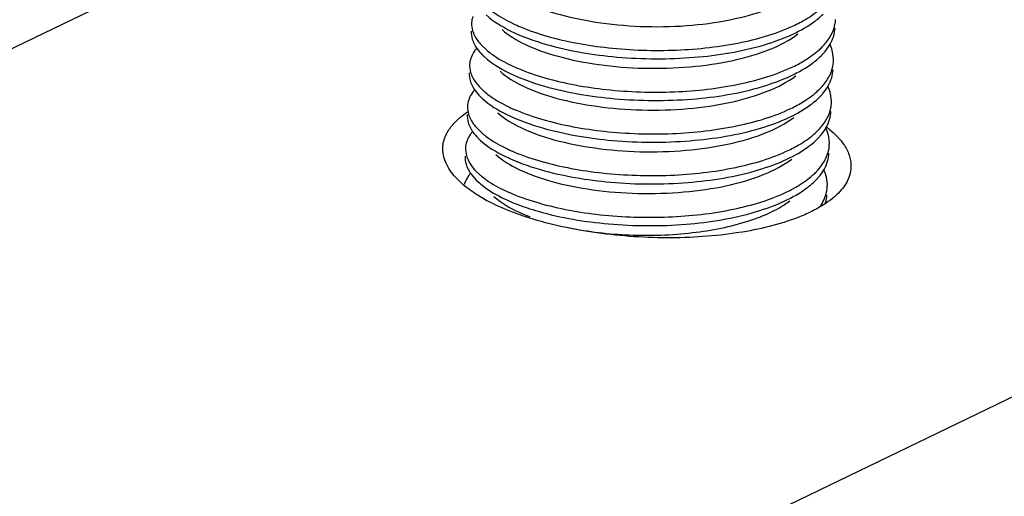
# Model space of a CAD drawing. Header units: millimetres. Extents: x -24622 to 2009, y -1603 to 2074.
# Tile 114 of 256: x -1432 to -1421, y 1072 to 1077. Entities that reach past the tile are written whole.
import ezdxf

# ---------------------------------------------------------------- set-up
doc = ezdxf.new("R2010")
doc.units = ezdxf.units.MM
doc.layers.add('02___PRT_ALL_AXES', color=7, linetype='Continuous')

msp = doc.modelspace()

# ---------------------------------------------------------------- linework, layer by layer
at = {"color": 7, "linetype": 'Continuous'}
for p, q in [((-1424.983, 1070.895), (-1383.155, 1091.118)), ((-1435.594, 1074.927), (-1430.026, 1077.619)), ((-1426.525, 1076.931), (-1426.498, 1076.878)), ((-1426.437, 1076.896), (-1426.378, 1076.84)), ((-1422.577, 1076.854), (-1422.598, 1076.906)), ((-1426.548, 1076.472), (-1426.52, 1076.418)), ((-1426.459, 1076.437), (-1426.401, 1076.38)), ((-1422.6, 1076.394), (-1422.621, 1076.446)), ((-1426.57, 1076.012), (-1426.543, 1075.958)), ((-1426.482, 1075.977), (-1426.423, 1075.92)), ((-1422.623, 1075.935), (-1422.643, 1075.986)), ((-1426.593, 1075.552), (-1426.565, 1075.499)), ((-1426.505, 1075.517), (-1426.446, 1075.461)), ((-1422.645, 1075.475), (-1422.666, 1075.527))]:
    msp.add_line(p, q, dxfattribs=at)
for centre, radius, start, end in [((-1423.682, 1078.572), 1.617, 295.6486, 298.4696), ((-1422.904, 1077.192), 0.37, 349.088, 357.1835), ((-1423.231, 1077.413), 0.77, 312.0888, 315.9431), ((-1426.17, 1076.593), 0.414, 139.821, 144.6456), ((-1425.94, 1077.269), 0.684, 224.8372, 227.3741), ((-1425.85, 1077.456), 0.812, 229.4182, 230.5251), ((-1423.207, 1077.293), 0.73, 314.6681, 316.2816), ((-1423.704, 1078.112), 1.617, 295.6486, 298.4696), ((-1422.927, 1076.732), 0.37, 349.088, 357.1835), ((-1426.193, 1076.134), 0.414, 139.821, 144.6456), ((-1425.962, 1076.809), 0.684, 224.8372, 227.3741), ((-1425.872, 1076.997), 0.812, 229.4182, 230.5251), ((-1423.254, 1076.954), 0.77, 312.0888, 315.9431), ((-1423.23, 1076.833), 0.73, 314.6681, 316.2816), ((-1423.727, 1077.652), 1.617, 295.6486, 298.4696), ((-1422.949, 1076.272), 0.37, 349.088, 357.1835), ((-1426.215, 1075.674), 0.414, 139.821, 144.6456), ((-1425.895, 1076.537), 0.812, 229.4182, 230.5251), ((-1423.276, 1076.494), 0.77, 312.0888, 315.9431), ((-1425.985, 1076.35), 0.684, 224.8372, 227.3741), ((-1423.253, 1076.374), 0.73, 314.6681, 316.2816), ((-1422.972, 1075.813), 0.37, 349.088, 357.1835), ((-1423.75, 1077.193), 1.617, 295.6486, 298.4696), ((-1426.238, 1075.214), 0.414, 139.821, 144.6456), ((-1425.917, 1076.077), 0.812, 229.4182, 230.5251), ((-1423.299, 1076.034), 0.77, 312.0888, 315.9431), ((-1426.361, 1075.284), 0.272, 161.6132, 163.6381), ((-1423.275, 1075.914), 0.73, 314.6681, 316.2816), ((-1423.772, 1076.733), 1.617, 295.6486, 298.4696), ((-1422.995, 1075.353), 0.37, 349.088, 357.1835), ((-1423.024, 1075.267), 0.395, 341.9812, 343.4884), ((-1425.188, 1076.885), 2.012, 247.6579, 249.27), ((-1425.001, 1077.873), 2.924, 251.4846, 253.9775)]:
    msp.add_arc(centre, radius, start, end, dxfattribs=at)
for points, start_tangent, end_tangent in [([(-1426.184, 1077.525), (-1425.933, 1077.363), (-1425.568, 1077.23), (-1425.119, 1077.139), (-1424.621, 1077.098), (-1424.114, 1077.113), (-1423.638, 1077.185), (-1423.232, 1077.308), (-1422.926, 1077.475)], (0.735477, -0.677549), (0.798207, 0.602384)), ([(-1422.911, 1077.151), (-1422.849, 1077.186), (-1422.693, 1077.302)], (0.878776, 0.477234), (0.741573, 0.670872)), ([(-1426.529, 1077.209), (-1426.542, 1077.139)], (-0.31537, -0.948969), (-0.048761, -0.99881)), ([(-1426.38, 1077.225), (-1426.109, 1077.048), (-1425.718, 1076.901)], (0.735524, -0.677498), (0.961024, -0.276464)), ([(-1426.343, 1077.289), (-1426.289, 1077.248), (-1426.088, 1077.132)], (0.771848, -0.635807), (0.902338, -0.43103)), ([(-1422.761, 1077.158), (-1422.737, 1077.176), (-1422.672, 1077.234)], (0.798461, 0.602046), (0.711096, 0.703095)), ([(-1426.542, 1077.139), (-1426.531, 1077.052), (-1426.521, 1077.023)], (-0.048761, -0.99881), (0.37737, -0.926062)), ([(-1426.088, 1077.132), (-1426.003, 1077.094), (-1425.713, 1076.993)], (0.902338, -0.43103), (0.961024, -0.276464)), ([(-1425.718, 1076.901), (-1424.942, 1076.762), (-1424.091, 1076.759), (-1423.317, 1076.897), (-1423.004, 1077.014), (-1422.761, 1077.158)], (0.961024, -0.276464), (0.798461, 0.602046)), ([(-1425.713, 1076.993), (-1425.036, 1076.864), (-1424.285, 1076.839), (-1423.566, 1076.925), (-1422.982, 1077.114)], (0.961024, -0.276464), (0.901202, 0.4334)), ([(-1422.565, 1077.044), (-1422.541, 1077.122)], (0.385657, 0.922642), (0.18914, 0.98195)), ([(-1426.546, 1077.048), (-1426.535, 1076.96), (-1426.525, 1076.931)], (-0.048761, -0.99881), (0.37737, -0.926062)), ([(-1426.521, 1077.023), (-1426.506, 1076.991), (-1426.437, 1076.896)], (0.37737, -0.926062), (0.676472, -0.736469)), ([(-1426.207, 1077.066), (-1425.955, 1076.903), (-1425.59, 1076.77), (-1425.141, 1076.679), (-1424.643, 1076.639), (-1424.137, 1076.654), (-1423.661, 1076.725), (-1423.254, 1076.848), (-1422.949, 1077.016)], (0.735477, -0.677549), (0.798212, 0.602377)), ([(-1422.678, 1076.878), (-1422.642, 1076.918), (-1422.565, 1077.044)], (0.694786, 0.719217), (0.385657, 0.922642)), ([(-1422.594, 1076.903), (-1422.555, 1076.993)], (0.493567, 0.869708), (0.28417, 0.958774)), ([(-1422.555, 1076.993), (-1422.54, 1077.081)], (0.28417, 0.958774), (0.048797, 0.998809)), ([(-1426.498, 1076.878), (-1426.483, 1076.855), (-1426.425, 1076.787)], (0.526052, -0.850452), (0.704812, -0.709394)), ([(-1422.68, 1076.789), (-1422.655, 1076.817), (-1422.594, 1076.903)], (0.691016, 0.72284), (0.493567, 0.869708)), ([(-1426.508, 1076.833), (-1426.521, 1076.812), (-1426.551, 1076.749)], (-0.577811, -0.816171), (-0.31537, -0.948969)), ([(-1426.403, 1076.766), (-1426.131, 1076.588), (-1425.74, 1076.441)], (0.735524, -0.677498), (0.961024, -0.276464)), ([(-1426.366, 1076.83), (-1426.312, 1076.788), (-1426.11, 1076.672)], (0.771848, -0.635807), (0.902338, -0.43103)), ([(-1422.934, 1076.691), (-1422.872, 1076.727), (-1422.715, 1076.842)], (0.878776, 0.477234), (0.741573, 0.670872)), ([(-1422.783, 1076.698), (-1422.759, 1076.717), (-1422.694, 1076.774)], (0.798461, 0.602046), (0.711096, 0.703095)), ([(-1422.558, 1076.714), (-1422.568, 1076.819), (-1422.577, 1076.854)], (0.048797, 0.998809), (-0.313223, 0.94968)), ([(-1426.564, 1076.68), (-1426.553, 1076.593), (-1426.543, 1076.563)], (-0.048761, -0.99881), (0.37737, -0.926062)), ([(-1426.551, 1076.749), (-1426.564, 1076.68)], (-0.31537, -0.948969), (-0.048761, -0.99881)), ([(-1426.11, 1076.672), (-1426.026, 1076.634), (-1425.736, 1076.533)], (0.902338, -0.43103), (0.961024, -0.276464)), ([(-1425.74, 1076.441), (-1424.965, 1076.303), (-1424.114, 1076.299), (-1423.34, 1076.437), (-1423.027, 1076.555), (-1422.783, 1076.698)], (0.961024, -0.276464), (0.798461, 0.602046)), ([(-1425.736, 1076.533), (-1425.058, 1076.404), (-1424.307, 1076.379), (-1423.589, 1076.465), (-1423.005, 1076.655)], (0.961024, -0.276464), (0.901202, 0.4334)), ([(-1422.588, 1076.584), (-1422.564, 1076.662)], (0.385657, 0.922642), (0.18914, 0.98195)), ([(-1426.569, 1076.588), (-1426.558, 1076.501), (-1426.548, 1076.472)], (-0.048761, -0.99881), (0.37737, -0.926062)), ([(-1426.543, 1076.563), (-1426.528, 1076.531), (-1426.459, 1076.437)], (0.37737, -0.926062), (0.676472, -0.736469)), ([(-1426.229, 1076.606), (-1425.978, 1076.443), (-1425.613, 1076.31), (-1425.164, 1076.219), (-1424.666, 1076.179), (-1424.159, 1076.194), (-1423.683, 1076.265), (-1423.277, 1076.389), (-1422.971, 1076.556)], (0.735477, -0.677549), (0.798212, 0.602377)), ([(-1422.701, 1076.418), (-1422.665, 1076.459), (-1422.588, 1076.584)], (0.694786, 0.719217), (0.385657, 0.922642)), ([(-1422.577, 1076.534), (-1422.562, 1076.622)], (0.28417, 0.958774), (0.048797, 0.998809)), ([(-1422.703, 1076.329), (-1422.677, 1076.357), (-1422.616, 1076.443)], (0.691016, 0.72284), (0.493567, 0.869708)), ([(-1422.616, 1076.443), (-1422.577, 1076.534)], (0.493567, 0.869708), (0.28417, 0.958774)), ([(-1426.53, 1076.373), (-1426.544, 1076.353), (-1426.574, 1076.289)], (-0.577811, -0.816171), (-0.31537, -0.948969)), ([(-1426.52, 1076.418), (-1426.505, 1076.395), (-1426.447, 1076.327)], (0.526052, -0.850452), (0.704812, -0.709394)), ([(-1426.389, 1076.37), (-1426.335, 1076.329), (-1426.133, 1076.212)], (0.771848, -0.635807), (0.902338, -0.43103)), ([(-1422.956, 1076.231), (-1422.894, 1076.267), (-1422.738, 1076.382)], (0.878776, 0.477234), (0.741573, 0.670872)), ([(-1422.58, 1076.254), (-1422.59, 1076.359), (-1422.6, 1076.394)], (0.048797, 0.998809), (-0.313223, 0.94968)), ([(-1426.587, 1076.22), (-1426.576, 1076.133), (-1426.566, 1076.104)], (-0.048761, -0.99881), (0.37737, -0.926062)), ([(-1426.574, 1076.289), (-1426.587, 1076.22)], (-0.31537, -0.948969), (-0.048761, -0.99881)), ([(-1426.425, 1076.306), (-1426.154, 1076.128), (-1425.763, 1075.982)], (0.735524, -0.677498), (0.961024, -0.276464)), ([(-1425.763, 1075.982), (-1424.988, 1075.843), (-1424.136, 1075.84), (-1423.362, 1075.978), (-1423.049, 1076.095), (-1422.806, 1076.238)], (0.961024, -0.276464), (0.798461, 0.602046)), ([(-1422.806, 1076.238), (-1422.782, 1076.257), (-1422.717, 1076.314)], (0.798461, 0.602046), (0.711096, 0.703095)), ([(-1426.591, 1076.128), (-1426.58, 1076.041), (-1426.57, 1076.012)], (-0.048761, -0.99881), (0.37737, -0.926062)), ([(-1426.252, 1076.146), (-1426, 1075.984), (-1425.635, 1075.851), (-1425.186, 1075.76), (-1424.688, 1075.719), (-1424.182, 1075.735), (-1423.706, 1075.806), (-1423.299, 1075.929), (-1422.994, 1076.096)], (0.735477, -0.677549), (0.798212, 0.602377)), ([(-1426.133, 1076.212), (-1426.048, 1076.175), (-1425.758, 1076.073)], (0.902338, -0.43103), (0.961024, -0.276464)), ([(-1425.758, 1076.073), (-1425.081, 1075.944), (-1424.33, 1075.919), (-1423.611, 1076.006), (-1423.027, 1076.195)], (0.961024, -0.276464), (0.901202, 0.4334)), ([(-1422.723, 1075.959), (-1422.687, 1075.999), (-1422.61, 1076.125)], (0.694786, 0.719217), (0.385657, 0.922642)), ([(-1422.61, 1076.125), (-1422.586, 1076.202)], (0.385657, 0.922642), (0.18914, 0.98195)), ([(-1422.6, 1076.074), (-1422.585, 1076.162)], (0.28417, 0.958774), (0.048797, 0.998809)), ([(-1426.566, 1076.104), (-1426.551, 1076.072), (-1426.482, 1075.977)], (0.37737, -0.926062), (0.676472, -0.736469)), ([(-1422.639, 1075.984), (-1422.6, 1076.074)], (0.493567, 0.869708), (0.28417, 0.958774)), ([(-1426.553, 1075.914), (-1426.566, 1075.893), (-1426.596, 1075.83)], (-0.577811, -0.816171), (-0.31537, -0.948969)), ([(-1426.543, 1075.958), (-1426.528, 1075.935), (-1426.47, 1075.867)], (0.526052, -0.850452), (0.704812, -0.709394)), ([(-1426.411, 1075.91), (-1426.357, 1075.869), (-1426.155, 1075.753)], (0.771848, -0.635807), (0.902338, -0.43103)), ([(-1422.979, 1075.772), (-1422.917, 1075.807), (-1422.76, 1075.923)], (0.878776, 0.477234), (0.741573, 0.670872)), ([(-1422.725, 1075.869), (-1422.7, 1075.897), (-1422.639, 1075.984)], (0.691016, 0.72284), (0.493567, 0.869708)), ([(-1422.603, 1075.795), (-1422.613, 1075.9), (-1422.623, 1075.935)], (0.048797, 0.998809), (-0.313223, 0.94968)), ([(-1426.596, 1075.83), (-1426.609, 1075.761)], (-0.31537, -0.948969), (-0.048761, -0.99881)), ([(-1426.448, 1075.846), (-1426.176, 1075.669), (-1425.785, 1075.522)], (0.735524, -0.677498), (0.961024, -0.276464)), ([(-1422.828, 1075.779), (-1422.804, 1075.797), (-1422.74, 1075.855)], (0.798461, 0.602046), (0.711096, 0.703095)), ([(-1426.609, 1075.761), (-1426.598, 1075.673), (-1426.588, 1075.644)], (-0.048761, -0.99881), (0.37737, -0.926062)), ([(-1426.274, 1075.687), (-1426.023, 1075.524), (-1425.658, 1075.391), (-1425.209, 1075.3), (-1424.711, 1075.26), (-1424.204, 1075.275), (-1423.729, 1075.346), (-1423.322, 1075.47), (-1423.017, 1075.637)], (0.735477, -0.677549), (0.798207, 0.602384)), ([(-1426.155, 1075.753), (-1426.071, 1075.715), (-1425.781, 1075.614)], (0.902338, -0.43103), (0.961024, -0.276464)), ([(-1425.785, 1075.522), (-1425.01, 1075.383), (-1424.159, 1075.38), (-1423.385, 1075.518), (-1423.072, 1075.635), (-1422.828, 1075.779)], (0.961024, -0.276464), (0.798461, 0.602046)), ([(-1425.781, 1075.614), (-1425.103, 1075.485), (-1424.352, 1075.46), (-1423.634, 1075.546), (-1423.05, 1075.736)], (0.961024, -0.276464), (0.901202, 0.4334)), ([(-1422.633, 1075.665), (-1422.609, 1075.743)], (0.385657, 0.922642), (0.18914, 0.98195)), ([(-1422.622, 1075.614), (-1422.607, 1075.703)], (0.28417, 0.958774), (0.048797, 0.998809)), ([(-1426.614, 1075.669), (-1426.603, 1075.581), (-1426.593, 1075.552)], (-0.048761, -0.99881), (0.37737, -0.926062)), ([(-1426.588, 1075.644), (-1426.573, 1075.612), (-1426.505, 1075.517)], (0.37737, -0.926062), (0.676472, -0.736469)), ([(-1422.746, 1075.499), (-1422.71, 1075.539), (-1422.633, 1075.665)], (0.694786, 0.719217), (0.385657, 0.922642)), ([(-1422.661, 1075.524), (-1422.622, 1075.614)], (0.493567, 0.869708), (0.28417, 0.958774)), ([(-1426.565, 1075.499), (-1426.546, 1075.47), (-1426.47, 1075.387)], (0.526052, -0.850452), (0.735524, -0.677498)), ([(-1423.001, 1075.312), (-1422.94, 1075.348), (-1422.783, 1075.463)], (0.878776, 0.477234), (0.741573, 0.670872)), ([(-1422.748, 1075.41), (-1422.722, 1075.438), (-1422.661, 1075.524)], (0.691016, 0.72284), (0.493567, 0.869708)), ([(-1422.625, 1075.335), (-1422.635, 1075.44), (-1422.645, 1075.475)], (0.048797, 0.998809), (-0.313223, 0.94968)), ([(-1426.575, 1075.454), (-1426.589, 1075.433), (-1426.619, 1075.37)], (-0.577811, -0.816171), (-0.31537, -0.948969)), ([(-1426.47, 1075.387), (-1426.412, 1075.338), (-1426.182, 1075.201)], (0.735524, -0.677498), (0.902338, -0.43103)), ([(-1426.434, 1075.451), (-1426.38, 1075.409), (-1426.178, 1075.293)], (0.771848, -0.635807), (0.902338, -0.43103)), ([(-1422.851, 1075.319), (-1422.827, 1075.338), (-1422.762, 1075.395)], (0.798461, 0.602046), (0.711096, 0.703095)), ([(-1426.178, 1075.293), (-1426.093, 1075.255), (-1425.803, 1075.154)], (0.902338, -0.43103), (0.961024, -0.276464)), ([(-1425.808, 1075.062), (-1425.033, 1074.924), (-1424.181, 1074.92), (-1423.407, 1075.059), (-1423.094, 1075.176), (-1422.851, 1075.319)], (0.961024, -0.276464), (0.798461, 0.602046)), ([(-1425.803, 1075.154), (-1425.126, 1075.025), (-1424.375, 1075), (-1423.657, 1075.086), (-1423.072, 1075.276)], (0.961024, -0.276464), (0.901202, 0.4334)), ([(-1422.655, 1075.205), (-1422.632, 1075.283)], (0.385657, 0.922642), (0.18914, 0.98195)), ([(-1422.645, 1075.155), (-1422.63, 1075.243)], (0.28417, 0.958774), (0.048797, 0.998809)), ([(-1426.297, 1075.227), (-1426.23, 1075.173), (-1425.953, 1075.024)], (0.735477, -0.677549), (0.924848, -0.380337)), ([(-1426.182, 1075.201), (-1426.124, 1075.174), (-1425.929, 1075.1)], (0.902338, -0.43103), (0.948088, -0.318007)), ([(-1425.474, 1074.882), (-1424.806, 1074.802), (-1424.109, 1074.827), (-1423.489, 1074.957), (-1423.238, 1075.057), (-1423.039, 1075.177)], (0.979425, -0.20181), (0.798212, 0.602377)), ([(-1422.711, 1075.108), (-1422.694, 1075.132), (-1422.655, 1075.205)], (0.58711, 0.809507), (0.385657, 0.922642))]:
    msp.add_spline(points, degree=3, dxfattribs=dict(at, start_tangent=start_tangent, end_tangent=end_tangent))
at = {"layer": '02___PRT_ALL_AXES', "color": 7, "linetype": 'Continuous'}
msp.add_line((-1422.649, 1075.145), (-1422.73, 1075.096), dxfattribs=at)
for centre, radius, start, end in [((-1423.111, 1075.322), 0.82, 42.5934, 44.1936), ((-1425.427, 1076.949), 2.005, 240.6417, 243.0639), ((-1423.265, 1076.077), 1.117, 303.4402, 304.1563), ((-1423.718, 1076.967), 2.118, 291.4399, 291.7629)]:
    msp.add_arc(centre, radius, start, end, dxfattribs=at)
for points, start_tangent, end_tangent in [([(-1426.694, 1076.074), (-1426.67, 1076.095), (-1426.586, 1076.158)], (0.734968, 0.678102), (0.827488, 0.561483)), ([(-1426.801, 1075.946), (-1426.779, 1075.979), (-1426.694, 1076.074)], (0.520346, 0.853955), (0.734968, 0.678102)), ([(-1426.859, 1075.765), (-1426.854, 1075.811), (-1426.801, 1075.946)], (0.048575, 0.99882), (0.520346, 0.853955)), ([(-1422.634, 1075.991), (-1422.603, 1075.967), (-1422.523, 1075.894)], (0.793102, -0.609089), (0.696977, -0.717094)), ([(-1422.507, 1075.877), (-1422.487, 1075.854), (-1422.436, 1075.786)], (0.676679, -0.736278), (0.541118, -0.840947)), ([(-1422.436, 1075.786), (-1422.38, 1075.666), (-1422.365, 1075.545)], (0.541118, -0.840947), (-0.048575, -0.99882)), ([(-1426.717, 1075.434), (-1426.827, 1075.599), (-1426.859, 1075.765)], (-0.676679, 0.736278), (0.048575, 0.99882)), ([(-1422.365, 1075.545), (-1422.407, 1075.392), (-1422.519, 1075.247)], (-0.048575, -0.99882), (-0.722048, -0.691843)), ([(-1426.637, 1075.357), (-1426.658, 1075.376), (-1426.717, 1075.434)], (-0.76027, 0.649607), (-0.676679, 0.736278)), ([(-1426.409, 1075.201), (-1426.473, 1075.239), (-1426.637, 1075.357)], (-0.87132, 0.490715), (-0.76027, 0.649607)), ([(-1422.519, 1075.247), (-1422.546, 1075.223), (-1422.638, 1075.152)], (-0.722048, -0.691843), (-0.827488, -0.561483)), ([(-1425.956, 1075.005), (-1426.058, 1075.041), (-1426.335, 1075.161)], (-0.948491, 0.316804), (-0.891283, 0.453447)), ([(-1422.73, 1075.096), (-1422.777, 1075.071), (-1422.932, 1075)], (-0.872963, -0.487786), (-0.928723, -0.370774)), ([(-1422.944, 1074.996), (-1423.6, 1074.827), (-1424.393, 1074.77), (-1425.215, 1074.832), (-1425.956, 1075.005)], (-0.930799, -0.365532), (-0.948491, 0.316804))]:
    msp.add_spline(points, degree=3, dxfattribs=dict(at, start_tangent=start_tangent, end_tangent=end_tangent))

doc.saveas('drawing.dxf')
